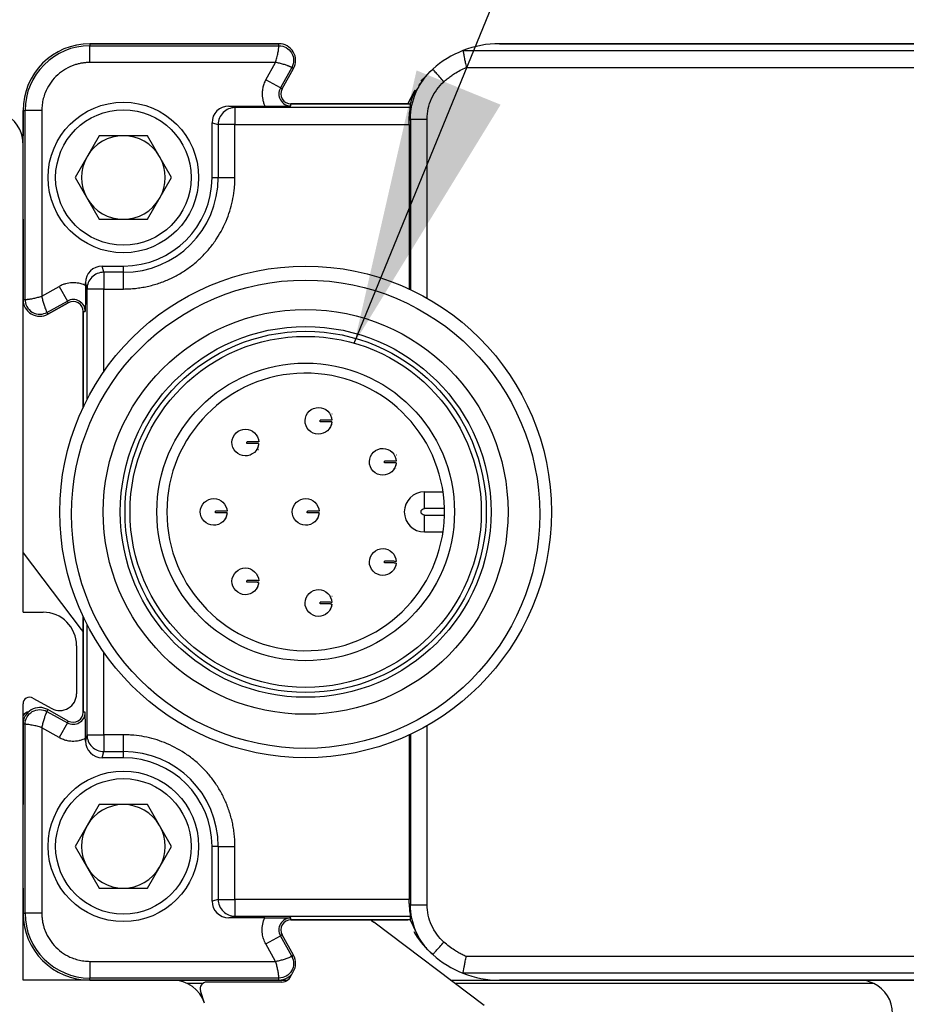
# Model space of a CAD drawing. Header units: millimetres. Extents: x 16 to 683, y 16 to 524.
# Tile 5 of 20: x 63 to 89, y 169 to 198. Entities that reach past the tile are written whole.
import ezdxf

# ---------------------------------------------------------------- set-up
doc = ezdxf.new("R2010")
doc.units = ezdxf.units.MM
doc.header["$LTSCALE"] = 2.5
doc.layers.add('DIMENSIONS', color=140, linetype='Continuous', lineweight=25)
doc.dimstyles.new('SLDDIMSTYLE2', dxfattribs={"dimtxt": 0.18, "dimasz": 8.255, "dimexe": 0, "dimexo": 0.0625, "dimgap": 0, "dimtad": 0, "dimtih": 1, "dimtoh": 1, "dimdec": 0, "dimrnd": 1e-09, "dimzin": 0, "dimdsep": 46, "dimtxsty": 'Standard', "dimsah": 1, "dimcen": 0.09, "dimadec": 0, "dimazin": 0, "dimtfac": 8.255, "dimtdec": 0, "dimtofl": 0, "dimtmove": 0, "dimatfit": 3, "dimfxl": 0, "dimfrac": 2, "dimtolj": 1, "dimtzin": 0, "dimarcsym": 0})

msp = doc.modelspace()

# ---------------------------------------------------------------- linework, layer by layer
for p, q in [((64.733, 197.276), (64.733, 197.215)), ((64.733, 197.276), (70.383, 197.276)), ((70.383, 197.276), (64.733, 197.276)), ((70.383, 197.215), (70.383, 197.276)), ((76.983, 197.276), (93.196, 197.276)), ((93.185, 197.276), (76.983, 197.276)), ((64.733, 196.715), (64.733, 197.215)), ((64.733, 197.215), (70.383, 197.215)), ((75.886, 197.069), (90.098, 197.069)), ((70.279, 196.715), (64.733, 196.715)), ((69.99, 196.195), (70.279, 196.715)), ((70.767, 196.563), (70.427, 195.952)), ((70.481, 195.922), (70.82, 196.534)), ((70.481, 195.922), (70.82, 196.534)), ((70.82, 196.534), (70.767, 196.563)), ((75.985, 196.569), (90.098, 196.569)), ((70.427, 195.952), (69.99, 196.195)), ((74.705, 196.207), (74.556, 196.028)), ((70.427, 195.952), (70.481, 195.922)), ((62.733, 189.626), (62.733, 195.276)), ((62.733, 195.276), (62.794, 195.276)), ((62.733, 195.276), (62.733, 194.526)), ((62.794, 189.626), (62.794, 195.276)), ((63.294, 195.276), (62.794, 195.276)), ((63.294, 195.276), (63.294, 189.73)), ((69.068, 195.365), (68.883, 195.411)), ((68.883, 195.411), (69.963, 195.411)), ((69.068, 195.365), (69.068, 194.865)), ((74.314, 195.365), (69.068, 195.365)), ((70.743, 195.476), (74.307, 195.476)), ((70.743, 195.415), (70.743, 195.476)), ((74.233, 195.476), (70.743, 195.476)), ((68.383, 194.911), (68.569, 194.865)), ((68.383, 193.276), (68.383, 194.911)), ((74.279, 194.987), (74.316, 195.022)), ((74.316, 195.022), (74.316, 189.925)), ((74.816, 189.666), (74.816, 195.022)), ((68.569, 194.865), (68.569, 193.276)), ((69.068, 194.865), (68.569, 194.865)), ((69.068, 193.276), (69.068, 194.865)), ((69.068, 194.865), (74.279, 194.865)), ((74.279, 194.865), (74.279, 189.942)), ((65.011, 194.526), (64.29, 193.276)), ((66.455, 194.526), (65.011, 194.526)), ((67.176, 193.276), (66.455, 194.526)), ((64.29, 193.276), (65.011, 192.026)), ((66.455, 192.026), (67.176, 193.276)), ((68.383, 193.276), (68.569, 193.276)), ((68.569, 193.276), (69.068, 193.276)), ((62.733, 192.026), (62.733, 189.626)), ((65.011, 192.026), (66.455, 192.026)), ((65.145, 190.441), (65.098, 190.626)), ((65.098, 190.626), (65.733, 190.626)), ((65.733, 190.441), (65.733, 190.626)), ((65.733, 190.441), (65.145, 190.441)), ((65.145, 190.441), (65.145, 189.941)), ((65.733, 189.941), (65.733, 190.441)), ((63.294, 189.73), (63.815, 190.019)), ((63.815, 190.019), (64.058, 189.582)), ((64.599, 190.126), (64.645, 189.941)), ((64.599, 190.046), (64.599, 190.126)), ((65.145, 189.941), (64.645, 189.941)), ((64.645, 189.941), (64.645, 186.634)), ((65.145, 189.941), (65.733, 189.941)), ((65.145, 187.467), (65.145, 189.941)), ((62.733, 189.626), (62.794, 189.626)), ((62.733, 180.276), (62.733, 189.626)), ((63.446, 189.242), (64.058, 189.582)), ((64.087, 189.529), (63.476, 189.189)), ((63.476, 189.189), (64.087, 189.529)), ((64.087, 189.529), (64.058, 189.582)), ((63.446, 189.242), (63.476, 189.189)), ((64.533, 186.407), (64.533, 189.266)), ((64.533, 189.266), (64.594, 189.266)), ((64.533, 189.266), (64.533, 186.407)), ((71.971, 186.194), (71.97, 186.194)), ((69.777, 185.146), (69.783, 185.146)), ((73.895, 184.968), (73.894, 184.968)), ((73.888, 184.568), (73.894, 184.568)), ((74.733, 183.376), (74.733, 183.876)), ((74.733, 183.876), (75.289, 183.876)), ((75.332, 183.376), (74.733, 183.376)), ((74.733, 183.176), (75.332, 183.176)), ((74.733, 182.676), (74.733, 183.176)), ((74.733, 182.676), (75.289, 182.676)), ((62.733, 182.057), (64.47, 179.764)), ((69.784, 181.395), (69.783, 181.395)), ((73.888, 181.573), (73.894, 181.573)), ((71.971, 180.747), (71.97, 180.747)), ((62.733, 180.276), (63.333, 180.276)), ((71.964, 180.347), (71.97, 180.347)), ((64.533, 177.286), (64.533, 180.146)), ((64.533, 180.146), (64.533, 177.286)), ((64.645, 179.919), (64.645, 176.612)), ((64.333, 179.276), (64.333, 177.837)), ((65.145, 176.612), (65.145, 179.086)), ((62.733, 176.927), (62.733, 177.536)), ((63.03, 177.711), (63.59, 177.4)), ((63.476, 177.364), (63.446, 177.31)), ((63.446, 177.31), (64.058, 176.971)), ((64.087, 177.024), (63.476, 177.364)), ((64.087, 177.024), (63.476, 177.364)), ((64.594, 177.286), (64.533, 177.286)), ((64.058, 176.971), (63.815, 176.533)), ((64.058, 176.971), (64.087, 177.024)), ((62.794, 176.927), (62.733, 176.927)), ((62.733, 171.276), (62.733, 176.927)), ((62.733, 176.927), (62.733, 174.526)), ((62.794, 171.276), (62.794, 176.927)), ((63.294, 176.823), (63.294, 171.276)), ((63.815, 176.533), (63.294, 176.823)), ((74.816, 171.531), (74.816, 176.887)), ((64.645, 176.612), (64.599, 176.426)), ((64.599, 176.426), (64.599, 176.506)), ((64.645, 176.612), (65.145, 176.612)), ((65.733, 176.612), (65.145, 176.612)), ((65.145, 176.612), (65.145, 176.112)), ((65.733, 176.112), (65.733, 176.612)), ((74.279, 176.61), (74.279, 171.688)), ((74.316, 176.628), (74.316, 171.531)), ((65.098, 175.926), (65.145, 176.112)), ((65.145, 176.112), (65.733, 176.112)), ((65.733, 175.926), (65.733, 176.112)), ((65.733, 175.926), (65.098, 175.926)), ((65.011, 174.526), (64.29, 173.276)), ((66.455, 174.526), (65.011, 174.526)), ((67.176, 173.276), (66.455, 174.526)), ((64.29, 173.276), (65.011, 172.026)), ((66.455, 172.026), (67.176, 173.276)), ((68.383, 171.642), (68.383, 173.276)), ((68.569, 173.276), (68.383, 173.276)), ((68.569, 173.276), (68.569, 171.688)), ((68.569, 173.276), (69.068, 173.276)), ((69.068, 171.688), (69.068, 173.276)), ((62.733, 172.026), (62.733, 171.276)), ((65.011, 172.026), (66.455, 172.026)), ((68.569, 171.688), (68.383, 171.642)), ((68.569, 171.688), (69.068, 171.688)), ((74.279, 171.688), (69.068, 171.688)), ((69.068, 171.688), (69.068, 171.188)), ((74.316, 171.531), (74.279, 171.565)), ((62.733, 171.276), (62.794, 171.276)), ((62.733, 169.276), (62.733, 171.276)), ((63.294, 171.276), (62.794, 171.276)), ((68.883, 171.142), (69.068, 171.188)), ((69.963, 171.142), (68.883, 171.142)), ((69.068, 171.188), (74.314, 171.188)), ((70.743, 171.076), (70.743, 171.137)), ((74.307, 171.076), (70.743, 171.076)), ((70.743, 171.076), (74.233, 171.076)), ((74.307, 171.076), (74.565, 170.529)), ((76.517, 168.517), (73.221, 171.014)), ((69.99, 170.358), (70.427, 170.601)), ((70.481, 170.631), (70.427, 170.601)), ((70.767, 169.989), (70.427, 170.601)), ((70.82, 170.019), (70.481, 170.631)), ((70.82, 170.019), (70.481, 170.631)), ((74.556, 170.525), (74.705, 170.346)), ((70.279, 169.837), (69.99, 170.358)), ((70.767, 169.989), (70.82, 170.019)), ((90.098, 169.984), (75.985, 169.984)), ((64.733, 169.837), (70.279, 169.837)), ((64.733, 169.837), (64.733, 169.337)), ((70.383, 169.337), (64.733, 169.337)), ((64.733, 169.276), (64.733, 169.337)), ((70.383, 169.276), (70.383, 169.337)), ((90.098, 169.484), (75.886, 169.484)), ((64.733, 169.276), (62.733, 169.276)), ((70.383, 169.276), (64.733, 169.276)), ((64.733, 169.276), (70.383, 169.276)), ((68.109, 169.176), (67.646, 169.176)), ((70.467, 169.217), (68.229, 169.217)), ((70.383, 169.276), (70.647, 169.276)), ((75.514, 169.276), (76.983, 169.276)), ((88.169, 169.176), (75.646, 169.176)), ((93.196, 169.276), (76.983, 169.276)), ((76.983, 169.276), (93.185, 169.276)), ((68.16, 168.59), (68.039, 168.954))]:
    msp.add_line(p, q)
at = {"flags": 128}
for points in [[(74.641, 196.151), (74.691, 196.212), (74.874, 196.41)], [(74.233, 195.476), (74.435, 195.861), (74.459, 195.898)], [(64.47, 179.764), (64.517, 179.697), (64.533, 179.671)], [(73.127, 171.076), (73.154, 171.06), (73.221, 171.014)]]:
    msp.add_lwpolyline(points, dxfattribs=at)
for centre, radius in [((65.733, 193.276), 2.25), ((65.733, 193.276), 2.025), ((71.183, 183.276), 7.35), ((71.181, 183.207), 7), ((71.183, 183.276), 6.051), ((71.183, 183.276), 5.543), ((71.183, 183.276), 5.4), ((71.183, 183.276), 5.25), ((71.183, 183.276), 4.45), ((65.733, 173.276), 2.25), ((65.733, 173.276), 2.025)]:
    msp.add_circle(centre, radius)
for centre, radius, start, end in [((64.733, 195.276), 2, 90, 180), ((64.733, 195.276), 2, 90, 180), ((70.383, 196.776), 0.5, 330.9454, 89.9997), ((70.383, 196.776), 0.5, 330.9454, 90), ((76.983, 194.276), 3.001, 90, 111.4428), ((64.733, 195.276), 1.939, 90, 180), ((76.983, 194.276), 3.001, 111.4429, 131.7934), ((70.743, 195.776), 0.361, 150.9454, 270), ((70.743, 195.776), 0.3, 150.9454, 270), ((70.743, 195.776), 0.3, 150.9454, 270), ((61.733, 194.276), 1, 25.8419, 90), ((69.069, 194.864), 0.5, 135.0188, 179.9833), ((69.069, 194.865), 0.5, 90.0224, 135.0218), ((61.733, 194.276), 1, 0, 25.8419), ((65.733, 193.276), 1.25, 90, 150), ((65.733, 193.276), 1.25, 30, 90), ((65.733, 193.276), 1.25, 150, 210), ((65.733, 193.276), 1.25, 330, 30), ((65.733, 193.276), 2.836, 270, 0), ((65.733, 193.276), 2.65, 270, 0), ((65.733, 193.276), 1.25, 210, 270), ((65.733, 193.276), 1.25, 270, 330), ((65.145, 189.941), 0.5, 134.9782, 179.9776), ((65.145, 189.94), 0.5, 90.0167, 134.9812), ((63.233, 189.626), 0.5, 180, 299.0546), ((63.233, 189.626), 0.5, 180, 299.0546), ((64.233, 189.266), 0.361, 0, 119.0546), ((64.233, 189.266), 0.3, 0, 119.0546), ((64.233, 189.266), 0.3, 0, 119.0546), ((71.183, 183.276), 4.15, 1.3808, 358.6192), ((74.733, 183.276), 0.6, 90, 270), ((71.183, 183.276), 4.15, 358.6192, 1.3808), ((63.333, 179.276), 1, 0, 90), ((63.833, 177.837), 0.5, 240.9454, 0), ((62.933, 177.536), 0.2, 60.9454, 180), ((63.233, 176.927), 0.5, 60.9454, 180), ((63.233, 176.927), 0.5, 60.9454, 180), ((62.973, 177.011), 0.3, 103.5085, 143.2046), ((64.233, 177.286), 0.361, 240.9454, 0), ((64.233, 177.286), 0.3, 240.9454, 0), ((64.233, 177.286), 0.3, 240.9454, 0), ((65.145, 176.612), 0.5, 180.0224, 225.0218), ((65.145, 176.612), 0.5, 225.0188, 269.9833), ((65.733, 173.276), 2.836, 0, 90), ((65.733, 173.276), 2.65, 0, 90), ((65.733, 173.276), 1.25, 90, 150), ((65.733, 173.276), 1.25, 30, 90), ((65.733, 173.276), 1.25, 150, 210), ((65.733, 173.276), 1.25, 330, 30), ((65.733, 173.276), 1.25, 210, 270), ((65.733, 173.276), 1.25, 270, 330), ((69.069, 171.688), 0.5, 180.0167, 224.9812), ((64.733, 171.276), 2, 180, 270), ((64.733, 171.276), 2, 180, 270), ((64.733, 171.276), 1.939, 180, 270), ((69.069, 171.688), 0.5, 224.9782, 269.9776), ((70.743, 170.776), 0.361, 90, 209.0546), ((70.743, 170.776), 0.3, 90, 209.0546), ((70.743, 170.776), 0.3, 90, 209.0546), ((76.983, 172.277), 3.001, 211.1297, 226.1055), ((70.383, 169.776), 0.5, 270, 29.0546), ((70.383, 169.776), 0.5, 270, 29.0546), ((76.983, 172.277), 3.001, 228.2066, 248.5571), ((70.467, 169.517), 0.3, 270, 346.4915), ((76.983, 172.277), 3.001, 248.5572, 270), ((67.21, 168.276), 1, 18.2629, 90), ((68.229, 169.017), 0.2, 90, 198.2629), ((87.733, 168.276), 1, 64.1581, 90), ((87.733, 168.276), 1, 0, 64.1581)]:
    msp.add_arc(centre, radius, start, end)
for centre, major_axis, ratio, start_param, end_param in [((68.883, 194.911), (0.485, -0.121), 0.999353, 1.815838, 3.386329), ((74.278, 194.865), (0, 0.5), 0.003491, 4.712389, 4.960038), ((65.099, 190.126), (0.121, -0.485), 0.999353, 2.896856, 4.467348), ((65.099, 176.427), (0.121, 0.485), 0.999353, 1.815838, 3.386329), ((68.883, 171.642), (0.485, 0.121), 0.999353, 2.896856, 4.467348), ((74.278, 171.688), (0, 0.5), 0.003491, 4.46474, 4.712389)]:
    msp.add_ellipse(centre, major_axis=major_axis, ratio=ratio, start_param=start_param, end_param=end_param)
for points, knots in [([(70.279, 196.715), (70.288, 196.738), (70.304, 196.785), (70.325, 196.858), (70.342, 196.931), (70.356, 197.002), (70.368, 197.07), (70.376, 197.131), (70.381, 197.175), (70.383, 197.207), (70.383, 197.212), (70.383, 197.215)], [0, 0, 0, 0, 0.092668, 0.189118, 0.289626, 0.394437, 0.503768, 0.626529, 0.750927, 0.853155, 1, 1, 1, 1]), ([(70.383, 197.215), (70.459, 197.215), (70.535, 197.195), (70.667, 197.12), (70.723, 197.064), (70.8, 196.933), (70.821, 196.858), (70.823, 196.706), (70.804, 196.63), (70.767, 196.563)], [0, 0, 0, 0, 0.25, 0.25, 0.5, 0.5, 0.75, 0.75, 1, 1, 1, 1]), ([(75.886, 197.069), (75.886, 197.068), (75.886, 197.067), (75.889, 197.054), (75.894, 197.028), (75.902, 196.984), (75.915, 196.919), (75.932, 196.83), (75.956, 196.711), (75.975, 196.618), (75.985, 196.569)], [0, 0, 0, 0, 0.071649, 0.156156, 0.253593, 0.379169, 0.5023, 0.642151, 0.808046, 1, 1, 1, 1]), ([(64.733, 196.715), (64.697, 196.714), (64.624, 196.713), (64.517, 196.7), (64.41, 196.68), (64.306, 196.652), (64.145, 196.595), (63.937, 196.488), (63.709, 196.301), (63.522, 196.072), (63.403, 195.843), (63.336, 195.635), (63.301, 195.457), (63.296, 195.337), (63.294, 195.276)], [0, 0, 0, 0, 0.048274, 0.096154, 0.143915, 0.191834, 0.240185, 0.369997, 0.500048, 0.62986, 0.759911, 0.840101, 0.919702, 1, 1, 1, 1]), ([(70.767, 196.563), (70.766, 196.564), (70.764, 196.565), (70.751, 196.571), (70.733, 196.579), (70.711, 196.589), (70.685, 196.6), (70.658, 196.611), (70.608, 196.63), (70.525, 196.658), (70.404, 196.693), (70.32, 196.708), (70.279, 196.715)], [0, 0, 0, 0, 0.086836, 0.168372, 0.244617, 0.315583, 0.381285, 0.441744, 0.496984, 0.677539, 0.844852, 1, 1, 1, 1]), ([(74.316, 195.022), (74.316, 195.294), (74.374, 195.579), (74.607, 196.098), (74.78, 196.331), (74.983, 196.513)], [0, 0, 0, 0, 0.5, 0.5, 1, 1, 1, 1]), ([(75.316, 196.14), (75.277, 196.184), (75.235, 196.231), (75.153, 196.323), (75.113, 196.367), (75.048, 196.44), (75.023, 196.468), (74.99, 196.505), (74.983, 196.513), (74.983, 196.513)], [0, 0, 0, 0, 0.25, 0.25, 0.5, 0.5, 0.75, 0.75, 1, 1, 1, 1]), ([(75.316, 196.14), (75.35, 196.169), (75.417, 196.227), (75.523, 196.307), (75.651, 196.395), (75.804, 196.485), (75.925, 196.541), (75.985, 196.569)], [0, 0, 0, 0, 0.166671, 0.333344, 0.500023, 0.750019, 1, 1, 1, 1]), ([(69.99, 196.195), (69.98, 196.174), (69.958, 196.134), (69.933, 196.071), (69.913, 196.01), (69.892, 195.923), (69.876, 195.787), (69.888, 195.636), (69.921, 195.516), (69.944, 195.452), (69.958, 195.421), (69.963, 195.411)], [0, 0, 0, 0, 0.083629, 0.167268, 0.250927, 0.318973, 0.500224, 0.750615, 0.874587, 0.95769, 1, 1, 1, 1]), ([(74.816, 195.022), (74.816, 195.232), (74.861, 195.442), (75.033, 195.826), (75.16, 196), (75.316, 196.14)], [0, 0, 0, 0, 0.5, 0.5, 1, 1, 1, 1]), ([(74.58, 196.013), (74.505, 195.91), (74.386, 195.744), (74.328, 195.549), (74.307, 195.476)], [0, 0, 0, 0, 0.624729, 1, 1, 1, 1]), ([(69.963, 195.411), (70.125, 195.411), (70.277, 195.411), (70.535, 195.413), (70.64, 195.414), (70.743, 195.415)], [0, 0, 0, 0, 0.5, 0.5, 1, 1, 1, 1]), ([(74.279, 194.987), (74.279, 195.095), (74.288, 195.19), (74.306, 195.326), (74.314, 195.364), (74.314, 195.365)], [0, 0, 0, 0, 0.5, 0.5, 1, 1, 1, 1]), ([(74.307, 195.476), (74.307, 195.458), (74.308, 195.421), (74.312, 195.383), (74.314, 195.365)], [0, 0, 0, 0, 0.492594, 1, 1, 1, 1]), ([(74.316, 195.022), (74.316, 195.022), (74.327, 195.022), (74.376, 195.022), (74.415, 195.022), (74.512, 195.022), (74.571, 195.022), (74.694, 195.022), (74.757, 195.022), (74.816, 195.022)], [0, 0, 0, 0, 0.25, 0.25, 0.5, 0.5, 0.75, 0.75, 1, 1, 1, 1]), ([(65.733, 189.941), (65.793, 189.942), (65.913, 189.944), (66.092, 189.959), (66.27, 189.983), (66.446, 190.016), (66.621, 190.06), (66.793, 190.112), (67.012, 190.192), (67.273, 190.311), (67.568, 190.483), (67.843, 190.684), (68.096, 190.914), (68.325, 191.167), (68.594, 191.533), (68.847, 192.025), (69, 192.546), (69.053, 192.922), (69.067, 193.131), (69.068, 193.236), (69.068, 193.276)], [0, 0, 0, 0, 0.034297, 0.068595, 0.102892, 0.137189, 0.171487, 0.205784, 0.240081, 0.305071, 0.370065, 0.435124, 0.500166, 0.565492, 0.630155, 0.760076, 0.879937, 0.939684, 0.97707, 1, 1, 1, 1]), ([(64.599, 190.046), (64.578, 190.055), (64.536, 190.074), (64.472, 190.095), (64.41, 190.111), (64.32, 190.126), (64.185, 190.132), (64.034, 190.109), (63.917, 190.069), (63.855, 190.041), (63.825, 190.025), (63.815, 190.019)], [0, 0, 0, 0, 0.083629, 0.167268, 0.250927, 0.318973, 0.500224, 0.750615, 0.874587, 0.95769, 1, 1, 1, 1]), ([(64.599, 190.046), (64.599, 189.885), (64.598, 189.732), (64.596, 189.474), (64.595, 189.369), (64.594, 189.266)], [0, 0, 0, 0, 0.5, 0.5, 1, 1, 1, 1]), ([(62.794, 189.626), (62.795, 189.626), (62.797, 189.626), (62.811, 189.627), (62.831, 189.629), (62.856, 189.631), (62.883, 189.634), (62.913, 189.638), (62.966, 189.646), (63.052, 189.661), (63.175, 189.689), (63.255, 189.717), (63.294, 189.73)], [0, 0, 0, 0, 0.0868359, 0.1683716, 0.2446165, 0.3155825, 0.3812849, 0.4417434, 0.4969837, 0.6775394, 0.8448523, 1, 1, 1, 1]), ([(62.794, 189.626), (62.794, 189.563), (62.808, 189.491), (62.88, 189.354), (62.938, 189.29), (63.082, 189.206), (63.167, 189.185), (63.321, 189.189), (63.391, 189.212), (63.446, 189.242)], [0, 0, 0, 0, 0.25, 0.25, 0.5, 0.5, 0.75, 0.75, 1, 1, 1, 1]), ([(63.294, 189.73), (63.298, 189.71), (63.305, 189.668), (63.324, 189.584), (63.353, 189.482), (63.386, 189.387), (63.412, 189.32), (63.428, 189.279), (63.443, 189.249), (63.445, 189.245), (63.446, 189.242)], [0, 0, 0, 0, 0.075855, 0.160766, 0.331565, 0.503391, 0.626168, 0.750737, 0.853084, 1, 1, 1, 1]), ([(71.166, 186.006), (71.168, 186.11), (71.212, 186.214), (71.363, 186.36), (71.467, 186.401), (71.572, 186.4)], [0, 0, 0, 0, 0.5, 0.5, 1, 1, 1, 1]), ([(71.572, 186.4), (71.673, 186.398), (71.772, 186.357), (71.917, 186.217), (71.961, 186.119), (71.966, 186.019)], [0, 0, 0, 0, 0.5, 0.5, 1, 1, 1, 1]), ([(71.56, 185.6), (71.455, 185.601), (71.352, 185.646), (71.206, 185.796), (71.165, 185.901), (71.166, 186.006)], [0, 0, 0, 0, 0.5, 0.5, 1, 1, 1, 1]), ([(71.965, 185.969), (71.957, 185.868), (71.91, 185.772), (71.761, 185.636), (71.661, 185.598), (71.56, 185.6)], [0, 0, 0, 0, 0.5, 0.5, 1, 1, 1, 1]), ([(71.966, 186.019), (71.965, 186.019), (71.963, 186.019), (71.951, 186.019), (71.923, 186.019), (71.874, 186.02), (71.799, 186.021), (71.742, 186.022), (71.681, 186.023), (71.638, 186.024), (71.616, 186.024)], [0, 0, 0, 0, 0.120129, 0.2376, 0.353255, 0.624004, 0.73408, 0.835323, 0.920439, 1, 1, 1, 1]), ([(71.616, 185.974), (71.616, 185.982), (71.616, 185.999), (71.616, 186.016), (71.616, 186.024)], [0, 0, 0, 0, 0.4999, 1, 1, 1, 1]), ([(71.965, 185.969), (71.964, 185.969), (71.962, 185.969), (71.949, 185.969), (71.929, 185.969), (71.904, 185.97), (71.877, 185.97), (71.841, 185.971), (71.796, 185.971), (71.734, 185.972), (71.675, 185.972), (71.631, 185.973), (71.616, 185.974)], [0, 0, 0, 0, 0.128865, 0.251264, 0.363798, 0.46414, 0.55099, 0.624213, 0.748808, 0.835186, 0.942651, 1, 1, 1, 1]), ([(71.965, 185.969), (71.964, 185.957), (71.961, 185.933), (71.954, 185.9), (71.945, 185.87), (71.932, 185.835), (71.915, 185.803), (71.908, 185.793), (71.911, 185.796), (71.915, 185.803), (71.916, 185.807)], [0, 0, 0, 0, 0.100037, 0.198667, 0.299058, 0.404218, 0.610889, 0.805041, 0.902842, 1, 1, 1, 1]), ([(68.979, 185.358), (68.981, 185.463), (69.026, 185.566), (69.176, 185.712), (69.281, 185.753), (69.385, 185.752)], [0, 0, 0, 0, 0.5, 0.5, 1, 1, 1, 1]), ([(69.385, 185.752), (69.486, 185.75), (69.585, 185.709), (69.73, 185.569), (69.774, 185.471), (69.779, 185.371)], [0, 0, 0, 0, 0.5, 0.5, 1, 1, 1, 1]), ([(69.373, 184.952), (69.269, 184.953), (69.165, 184.998), (69.019, 185.148), (68.978, 185.253), (68.979, 185.358)], [0, 0, 0, 0, 0.5, 0.5, 1, 1, 1, 1]), ([(69.778, 185.321), (69.77, 185.221), (69.723, 185.124), (69.574, 184.988), (69.474, 184.95), (69.373, 184.952)], [0, 0, 0, 0, 0.5, 0.5, 1, 1, 1, 1]), ([(69.429, 185.326), (69.429, 185.334), (69.429, 185.351), (69.429, 185.368), (69.43, 185.376)], [0, 0, 0, 0, 0.4999, 1, 1, 1, 1]), ([(69.778, 185.321), (69.777, 185.321), (69.775, 185.321), (69.762, 185.321), (69.742, 185.321), (69.717, 185.322), (69.69, 185.322), (69.654, 185.323), (69.609, 185.323), (69.547, 185.325), (69.488, 185.324), (69.444, 185.326), (69.429, 185.326)], [0, 0, 0, 0, 0.128865, 0.251264, 0.363798, 0.46414, 0.55099, 0.624213, 0.748808, 0.835186, 0.942651, 1, 1, 1, 1]), ([(69.779, 185.371), (69.778, 185.371), (69.777, 185.371), (69.764, 185.371), (69.736, 185.371), (69.687, 185.372), (69.612, 185.373), (69.555, 185.374), (69.494, 185.375), (69.451, 185.376), (69.43, 185.376)], [0, 0, 0, 0, 0.120129, 0.2376, 0.353255, 0.624004, 0.73408, 0.835323, 0.920439, 1, 1, 1, 1]), ([(69.778, 185.321), (69.777, 185.309), (69.774, 185.285), (69.767, 185.252), (69.758, 185.222), (69.745, 185.188), (69.728, 185.155), (69.721, 185.145), (69.724, 185.148), (69.728, 185.155), (69.73, 185.159)], [0, 0, 0, 0, 0.100037, 0.198667, 0.299058, 0.404218, 0.610889, 0.805041, 0.902842, 1, 1, 1, 1]), ([(73.09, 184.78), (73.091, 184.885), (73.136, 184.988), (73.286, 185.134), (73.391, 185.176), (73.496, 185.174)], [0, 0, 0, 0, 0.5, 0.5, 1, 1, 1, 1]), ([(73.496, 185.174), (73.596, 185.173), (73.696, 185.131), (73.84, 184.992), (73.884, 184.894), (73.889, 184.793)], [0, 0, 0, 0, 0.5, 0.5, 1, 1, 1, 1]), ([(73.484, 184.374), (73.379, 184.376), (73.276, 184.42), (73.13, 184.571), (73.088, 184.675), (73.09, 184.78)], [0, 0, 0, 0, 0.5, 0.5, 1, 1, 1, 1]), ([(73.889, 184.743), (73.881, 184.643), (73.834, 184.546), (73.685, 184.411), (73.584, 184.373), (73.484, 184.374)], [0, 0, 0, 0, 0.5, 0.5, 1, 1, 1, 1]), ([(73.539, 184.748), (73.539, 184.757), (73.539, 184.773), (73.54, 184.79), (73.54, 184.798)], [0, 0, 0, 0, 0.4999, 1, 1, 1, 1]), ([(73.889, 184.743), (73.888, 184.743), (73.886, 184.743), (73.873, 184.743), (73.853, 184.744), (73.828, 184.744), (73.8, 184.744), (73.764, 184.745), (73.719, 184.746), (73.657, 184.747), (73.598, 184.746), (73.555, 184.748), (73.539, 184.748)], [0, 0, 0, 0, 0.128865, 0.251264, 0.363798, 0.46414, 0.55099, 0.624213, 0.748808, 0.835186, 0.942651, 1, 1, 1, 1]), ([(73.889, 184.793), (73.889, 184.793), (73.887, 184.793), (73.875, 184.793), (73.846, 184.794), (73.797, 184.795), (73.723, 184.796), (73.666, 184.797), (73.605, 184.797), (73.561, 184.798), (73.54, 184.798)], [0, 0, 0, 0, 0.120129, 0.2376, 0.353255, 0.624004, 0.73408, 0.835323, 0.920439, 1, 1, 1, 1]), ([(73.889, 184.743), (73.887, 184.731), (73.885, 184.707), (73.878, 184.674), (73.869, 184.644), (73.855, 184.61), (73.838, 184.577), (73.832, 184.567), (73.834, 184.571), (73.838, 184.578), (73.84, 184.581)], [0, 0, 0, 0, 0.100037, 0.198667, 0.299058, 0.404218, 0.610889, 0.805041, 0.902842, 1, 1, 1, 1]), ([(68.033, 183.282), (68.035, 183.387), (68.08, 183.49), (68.23, 183.636), (68.335, 183.678), (68.439, 183.676)], [0, 0, 0, 0, 0.5, 0.5, 1, 1, 1, 1]), ([(68.439, 183.676), (68.54, 183.675), (68.639, 183.634), (68.784, 183.494), (68.828, 183.396), (68.833, 183.295)], [0, 0, 0, 0, 0.5, 0.5, 1, 1, 1, 1]), ([(70.783, 183.282), (70.785, 183.387), (70.83, 183.49), (70.98, 183.636), (71.085, 183.678), (71.189, 183.676)], [0, 0, 0, 0, 0.5, 0.5, 1, 1, 1, 1]), ([(71.189, 183.676), (71.29, 183.675), (71.389, 183.634), (71.534, 183.494), (71.578, 183.396), (71.583, 183.295)], [0, 0, 0, 0, 0.5, 0.5, 1, 1, 1, 1]), ([(68.427, 182.876), (68.323, 182.878), (68.219, 182.923), (68.073, 183.073), (68.032, 183.178), (68.033, 183.282)], [0, 0, 0, 0, 0.5, 0.5, 1, 1, 1, 1]), ([(68.832, 183.245), (68.824, 183.145), (68.777, 183.048), (68.629, 182.913), (68.528, 182.875), (68.427, 182.876)], [0, 0, 0, 0, 0.5, 0.5, 1, 1, 1, 1]), ([(68.483, 183.251), (68.483, 183.259), (68.483, 183.276), (68.483, 183.292), (68.484, 183.301)], [0, 0, 0, 0, 0.4999, 1, 1, 1, 1]), ([(68.832, 183.245), (68.831, 183.245), (68.83, 183.245), (68.816, 183.246), (68.796, 183.246), (68.771, 183.246), (68.744, 183.247), (68.708, 183.247), (68.663, 183.248), (68.601, 183.249), (68.542, 183.249), (68.498, 183.25), (68.483, 183.251)], [0, 0, 0, 0, 0.128865, 0.251264, 0.363798, 0.46414, 0.55099, 0.624213, 0.748808, 0.835186, 0.942651, 1, 1, 1, 1]), ([(68.833, 183.295), (68.832, 183.295), (68.831, 183.295), (68.818, 183.296), (68.79, 183.296), (68.741, 183.297), (68.667, 183.298), (68.609, 183.299), (68.549, 183.3), (68.505, 183.3), (68.484, 183.301)], [0, 0, 0, 0, 0.120129, 0.2376, 0.353255, 0.624004, 0.73408, 0.835323, 0.920439, 1, 1, 1, 1]), ([(68.832, 183.245), (68.831, 183.233), (68.828, 183.21), (68.821, 183.177), (68.812, 183.147), (68.799, 183.112), (68.782, 183.08), (68.776, 183.069), (68.778, 183.073), (68.782, 183.08), (68.784, 183.083)], [0, 0, 0, 0, 0.100037, 0.198667, 0.299058, 0.404218, 0.610889, 0.805041, 0.902842, 1, 1, 1, 1]), ([(71.177, 182.876), (71.073, 182.878), (70.969, 182.923), (70.823, 183.073), (70.782, 183.178), (70.783, 183.282)], [0, 0, 0, 0, 0.5, 0.5, 1, 1, 1, 1]), ([(71.582, 183.245), (71.574, 183.145), (71.527, 183.048), (71.379, 182.913), (71.278, 182.875), (71.177, 182.876)], [0, 0, 0, 0, 0.5, 0.5, 1, 1, 1, 1]), ([(71.233, 183.251), (71.233, 183.259), (71.233, 183.276), (71.233, 183.292), (71.234, 183.301)], [0, 0, 0, 0, 0.4999, 1, 1, 1, 1]), ([(71.582, 183.245), (71.581, 183.245), (71.58, 183.245), (71.566, 183.246), (71.546, 183.246), (71.521, 183.246), (71.494, 183.247), (71.458, 183.247), (71.413, 183.248), (71.351, 183.249), (71.292, 183.249), (71.248, 183.25), (71.233, 183.251)], [0, 0, 0, 0, 0.128865, 0.251264, 0.363798, 0.46414, 0.55099, 0.624213, 0.748808, 0.835186, 0.942651, 1, 1, 1, 1]), ([(71.583, 183.295), (71.582, 183.295), (71.581, 183.295), (71.568, 183.296), (71.54, 183.296), (71.491, 183.297), (71.417, 183.298), (71.359, 183.299), (71.299, 183.3), (71.255, 183.3), (71.234, 183.301)], [0, 0, 0, 0, 0.120129, 0.2376, 0.353255, 0.624004, 0.73408, 0.835323, 0.920439, 1, 1, 1, 1]), ([(71.582, 183.245), (71.581, 183.233), (71.578, 183.21), (71.571, 183.177), (71.562, 183.147), (71.549, 183.112), (71.532, 183.08), (71.526, 183.069), (71.528, 183.073), (71.532, 183.08), (71.534, 183.083)], [0, 0, 0, 0, 0.100037, 0.198667, 0.299058, 0.404218, 0.610889, 0.805041, 0.902842, 1, 1, 1, 1]), ([(73.09, 181.785), (73.091, 181.889), (73.136, 181.993), (73.286, 182.139), (73.391, 182.18), (73.496, 182.179)], [0, 0, 0, 0, 0.5, 0.5, 1, 1, 1, 1]), ([(73.496, 182.179), (73.596, 182.177), (73.696, 182.136), (73.84, 181.996), (73.884, 181.898), (73.889, 181.798)], [0, 0, 0, 0, 0.5, 0.5, 1, 1, 1, 1]), ([(73.484, 181.379), (73.379, 181.38), (73.276, 181.425), (73.13, 181.575), (73.088, 181.68), (73.09, 181.785)], [0, 0, 0, 0, 0.5, 0.5, 1, 1, 1, 1]), ([(73.889, 181.748), (73.881, 181.647), (73.834, 181.551), (73.685, 181.415), (73.584, 181.377), (73.484, 181.379)], [0, 0, 0, 0, 0.5, 0.5, 1, 1, 1, 1]), ([(73.539, 181.753), (73.539, 181.761), (73.539, 181.778), (73.54, 181.795), (73.54, 181.803)], [0, 0, 0, 0, 0.4999005, 1, 1, 1, 1]), ([(73.889, 181.748), (73.888, 181.748), (73.886, 181.748), (73.873, 181.748), (73.853, 181.748), (73.828, 181.749), (73.8, 181.749), (73.764, 181.75), (73.719, 181.75), (73.657, 181.751), (73.598, 181.751), (73.555, 181.752), (73.539, 181.753)], [0, 0, 0, 0, 0.128865, 0.251264, 0.363798, 0.46414, 0.55099, 0.624213, 0.748808, 0.835186, 0.942651, 1, 1, 1, 1]), ([(73.889, 181.798), (73.889, 181.798), (73.887, 181.798), (73.875, 181.798), (73.846, 181.798), (73.797, 181.799), (73.723, 181.8), (73.666, 181.801), (73.605, 181.802), (73.561, 181.803), (73.54, 181.803)], [0, 0, 0, 0, 0.120129, 0.2376, 0.353255, 0.624004, 0.73408, 0.835323, 0.920439, 1, 1, 1, 1]), ([(73.889, 181.748), (73.887, 181.736), (73.885, 181.712), (73.878, 181.679), (73.869, 181.649), (73.855, 181.614), (73.838, 181.582), (73.832, 181.572), (73.834, 181.575), (73.838, 181.582), (73.84, 181.586)], [0, 0, 0, 0, 0.100037, 0.198667, 0.299058, 0.404218, 0.610889, 0.805041, 0.902842, 1, 1, 1, 1]), ([(68.979, 181.207), (68.981, 181.312), (69.026, 181.415), (69.176, 181.561), (69.281, 181.602), (69.385, 181.601)], [0, 0, 0, 0, 0.5, 0.5, 1, 1, 1, 1]), ([(69.385, 181.601), (69.486, 181.599), (69.585, 181.558), (69.73, 181.418), (69.774, 181.32), (69.779, 181.22)], [0, 0, 0, 0, 0.5, 0.5, 1, 1, 1, 1]), ([(69.373, 180.801), (69.269, 180.802), (69.165, 180.847), (69.019, 180.997), (68.978, 181.102), (68.979, 181.207)], [0, 0, 0, 0, 0.5, 0.5, 1, 1, 1, 1]), ([(69.778, 181.17), (69.77, 181.07), (69.723, 180.973), (69.574, 180.838), (69.474, 180.799), (69.373, 180.801)], [0, 0, 0, 0, 0.5, 0.5, 1, 1, 1, 1]), ([(69.429, 181.175), (69.429, 181.184), (69.429, 181.2), (69.429, 181.217), (69.43, 181.225)], [0, 0, 0, 0, 0.4999, 1, 1, 1, 1]), ([(69.778, 181.17), (69.777, 181.17), (69.775, 181.17), (69.762, 181.17), (69.742, 181.17), (69.717, 181.171), (69.69, 181.171), (69.654, 181.172), (69.609, 181.172), (69.547, 181.174), (69.488, 181.173), (69.444, 181.175), (69.429, 181.175)], [0, 0, 0, 0, 0.1288652, 0.2512641, 0.3637983, 0.4641401, 0.5509895, 0.6242135, 0.7488077, 0.835186, 0.9426507, 1, 1, 1, 1]), ([(69.779, 181.22), (69.778, 181.22), (69.777, 181.22), (69.764, 181.22), (69.736, 181.221), (69.687, 181.221), (69.612, 181.222), (69.555, 181.223), (69.494, 181.224), (69.451, 181.225), (69.43, 181.225)], [0, 0, 0, 0, 0.1201292, 0.2376004, 0.3532546, 0.6240038, 0.7340801, 0.8353235, 0.9204386, 1, 1, 1, 1]), ([(69.778, 181.17), (69.777, 181.158), (69.774, 181.134), (69.767, 181.101), (69.758, 181.071), (69.745, 181.037), (69.728, 181.004), (69.721, 180.994), (69.724, 180.997), (69.728, 181.004), (69.73, 181.008)], [0, 0, 0, 0, 0.1000366, 0.1986669, 0.299058, 0.4042183, 0.6108889, 0.8050409, 0.9028415, 1, 1, 1, 1]), ([(71.166, 180.559), (71.168, 180.664), (71.212, 180.767), (71.363, 180.913), (71.467, 180.955), (71.572, 180.953)], [0, 0, 0, 0, 0.5, 0.5, 1, 1, 1, 1]), ([(71.572, 180.953), (71.673, 180.952), (71.772, 180.91), (71.917, 180.771), (71.961, 180.673), (71.966, 180.572)], [0, 0, 0, 0, 0.5, 0.5, 1, 1, 1, 1]), ([(71.56, 180.153), (71.455, 180.155), (71.352, 180.199), (71.206, 180.35), (71.165, 180.454), (71.166, 180.559)], [0, 0, 0, 0, 0.5, 0.5, 1, 1, 1, 1]), ([(71.965, 180.522), (71.957, 180.422), (71.91, 180.325), (71.761, 180.19), (71.661, 180.152), (71.56, 180.153)], [0, 0, 0, 0, 0.5, 0.5, 1, 1, 1, 1]), ([(71.966, 180.572), (71.965, 180.572), (71.963, 180.572), (71.951, 180.572), (71.923, 180.573), (71.874, 180.574), (71.799, 180.575), (71.742, 180.576), (71.681, 180.576), (71.638, 180.577), (71.616, 180.577)], [0, 0, 0, 0, 0.120129, 0.2376, 0.353255, 0.624004, 0.73408, 0.835323, 0.920439, 1, 1, 1, 1]), ([(71.616, 180.527), (71.616, 180.536), (71.616, 180.552), (71.616, 180.569), (71.616, 180.577)], [0, 0, 0, 0, 0.4999, 1, 1, 1, 1]), ([(71.965, 180.522), (71.964, 180.522), (71.962, 180.522), (71.949, 180.522), (71.929, 180.523), (71.904, 180.523), (71.877, 180.523), (71.841, 180.524), (71.796, 180.525), (71.734, 180.526), (71.675, 180.525), (71.631, 180.527), (71.616, 180.527)], [0, 0, 0, 0, 0.128865, 0.251264, 0.363798, 0.46414, 0.55099, 0.624213, 0.748808, 0.835186, 0.942651, 1, 1, 1, 1]), ([(71.965, 180.522), (71.964, 180.51), (71.961, 180.486), (71.954, 180.453), (71.945, 180.423), (71.932, 180.389), (71.915, 180.356), (71.908, 180.346), (71.911, 180.35), (71.915, 180.357), (71.916, 180.36)], [0, 0, 0, 0, 0.1000366, 0.1986669, 0.299058, 0.4042183, 0.6108889, 0.8050409, 0.9028415, 1, 1, 1, 1]), ([(62.794, 176.927), (62.794, 177.003), (62.814, 177.078), (62.89, 177.21), (62.945, 177.266), (63.076, 177.343), (63.152, 177.364), (63.304, 177.366), (63.38, 177.347), (63.446, 177.31)], [0, 0, 0, 0, 0.25, 0.25, 0.5, 0.5, 0.75, 0.75, 1, 1, 1, 1]), ([(63.446, 177.31), (63.446, 177.309), (63.445, 177.307), (63.439, 177.295), (63.431, 177.277), (63.421, 177.254), (63.41, 177.228), (63.399, 177.201), (63.38, 177.151), (63.352, 177.068), (63.317, 176.947), (63.301, 176.863), (63.294, 176.823)], [0, 0, 0, 0, 0.086836, 0.168372, 0.244618, 0.315584, 0.381286, 0.441744, 0.496984, 0.677539, 0.844852, 1, 1, 1, 1]), ([(64.599, 176.506), (64.599, 176.668), (64.598, 176.82), (64.596, 177.079), (64.595, 177.183), (64.594, 177.286)], [0, 0, 0, 0, 0.5, 0.5, 1, 1, 1, 1]), ([(63.294, 176.823), (63.271, 176.831), (63.224, 176.848), (63.152, 176.868), (63.079, 176.885), (63.008, 176.899), (62.939, 176.911), (62.879, 176.919), (62.834, 176.925), (62.802, 176.926), (62.797, 176.927), (62.794, 176.927)], [0, 0, 0, 0, 0.092669, 0.189118, 0.289626, 0.394437, 0.503768, 0.626548, 0.750926, 0.853333, 1, 1, 1, 1]), ([(63.815, 176.533), (63.835, 176.523), (63.875, 176.502), (63.938, 176.476), (63.999, 176.456), (64.087, 176.435), (64.222, 176.419), (64.374, 176.432), (64.494, 176.464), (64.557, 176.488), (64.588, 176.502), (64.599, 176.506)], [0, 0, 0, 0, 0.0836289, 0.1672676, 0.2509268, 0.3189732, 0.5002244, 0.7506151, 0.874587, 0.9576903, 1, 1, 1, 1]), ([(69.068, 173.276), (69.068, 173.336), (69.066, 173.456), (69.051, 173.635), (69.027, 173.813), (68.993, 173.99), (68.95, 174.164), (68.897, 174.336), (68.817, 174.555), (68.698, 174.816), (68.526, 175.111), (68.325, 175.387), (68.095, 175.639), (67.842, 175.868), (67.476, 176.137), (66.985, 176.39), (66.463, 176.544), (66.088, 176.596), (65.878, 176.61), (65.773, 176.611), (65.733, 176.612)], [0, 0, 0, 0, 0.034297, 0.068595, 0.102892, 0.137189, 0.171487, 0.205784, 0.240081, 0.305071, 0.370065, 0.435124, 0.500166, 0.565492, 0.630155, 0.760076, 0.879937, 0.939684, 0.97707, 1, 1, 1, 1]), ([(74.279, 171.565), (74.279, 171.458), (74.288, 171.363), (74.306, 171.227), (74.314, 171.189), (74.314, 171.188)], [0, 0, 0, 0, 0.5, 0.5, 1, 1, 1, 1]), ([(74.983, 170.04), (74.78, 170.221), (74.607, 170.454), (74.374, 170.974), (74.316, 171.259), (74.316, 171.531)], [0, 0, 0, 0, 0.5, 0.5, 1, 1, 1, 1]), ([(74.316, 171.531), (74.317, 171.531), (74.371, 171.531), (74.556, 171.531), (74.686, 171.531), (74.816, 171.531)], [0, 0, 0, 0, 0.5, 0.5, 1, 1, 1, 1]), ([(75.316, 170.413), (75.16, 170.553), (75.033, 170.726), (74.861, 171.11), (74.816, 171.321), (74.816, 171.531)], [0, 0, 0, 0, 0.5, 0.5, 1, 1, 1, 1]), ([(63.294, 171.276), (63.295, 171.24), (63.296, 171.168), (63.309, 171.06), (63.329, 170.954), (63.358, 170.849), (63.414, 170.688), (63.521, 170.481), (63.709, 170.252), (63.937, 170.065), (64.166, 169.947), (64.374, 169.879), (64.552, 169.844), (64.673, 169.84), (64.733, 169.837)], [0, 0, 0, 0, 0.048274, 0.0961539, 0.1439149, 0.1918339, 0.2401853, 0.3699974, 0.5000481, 0.62986, 0.7599106, 0.8401006, 0.9197022, 1, 1, 1, 1]), ([(69.99, 170.358), (69.978, 170.382), (69.952, 170.43), (69.924, 170.506), (69.902, 170.584), (69.888, 170.665), (69.878, 170.786), (69.889, 170.952), (69.938, 171.078), (69.963, 171.142)], [0, 0, 0, 0, 0.100516, 0.199917, 0.299103, 0.398982, 0.500443, 0.749483, 1, 1, 1, 1]), ([(69.963, 171.142), (70.125, 171.142), (70.277, 171.141), (70.535, 171.14), (70.64, 171.139), (70.743, 171.137)], [0, 0, 0, 0, 0.5, 0.5, 1, 1, 1, 1]), ([(74.314, 171.188), (74.312, 171.169), (74.308, 171.132), (74.307, 171.095), (74.307, 171.076)], [0, 0, 0, 0, 0.507406, 1, 1, 1, 1]), ([(74.734, 170.29), (74.76, 170.262), (74.814, 170.203), (74.897, 170.119), (74.954, 170.067), (74.983, 170.04)], [0, 0, 0, 0, 0.311978, 0.645311, 1, 1, 1, 1]), ([(74.983, 170.04), (74.983, 170.04), (74.99, 170.048), (75.023, 170.084), (75.048, 170.113), (75.113, 170.185), (75.153, 170.23), (75.235, 170.321), (75.277, 170.369), (75.316, 170.413)], [0, 0, 0, 0, 0.25, 0.25, 0.5, 0.5, 0.75, 0.75, 1, 1, 1, 1]), ([(75.985, 169.984), (75.945, 170.002), (75.864, 170.039), (75.747, 170.102), (75.614, 170.182), (75.468, 170.283), (75.367, 170.369), (75.316, 170.413)], [0, 0, 0, 0, 0.166672, 0.333346, 0.500026, 0.75002, 1, 1, 1, 1]), ([(70.279, 169.837), (70.299, 169.841), (70.341, 169.848), (70.425, 169.868), (70.528, 169.896), (70.623, 169.929), (70.69, 169.955), (70.731, 169.972), (70.76, 169.986), (70.764, 169.988), (70.767, 169.989)], [0, 0, 0, 0, 0.075855, 0.160766, 0.331565, 0.503391, 0.626164, 0.750737, 0.853034, 1, 1, 1, 1]), ([(70.767, 169.989), (70.804, 169.923), (70.823, 169.847), (70.821, 169.695), (70.8, 169.619), (70.723, 169.488), (70.667, 169.433), (70.535, 169.358), (70.459, 169.337), (70.383, 169.337)], [0, 0, 0, 0, 0.25, 0.25, 0.5, 0.5, 0.75, 0.75, 1, 1, 1, 1]), ([(75.886, 169.484), (75.886, 169.485), (75.886, 169.487), (75.888, 169.497), (75.891, 169.509), (75.895, 169.53), (75.902, 169.567), (75.915, 169.635), (75.933, 169.728), (75.957, 169.848), (75.976, 169.938), (75.985, 169.984)], [0, 0, 0, 0, 0.080734, 0.14972, 0.20696, 0.252458, 0.373047, 0.502296, 0.654649, 0.820582, 1, 1, 1, 1]), ([(70.383, 169.337), (70.383, 169.339), (70.383, 169.341), (70.382, 169.355), (70.381, 169.375), (70.378, 169.399), (70.375, 169.427), (70.372, 169.456), (70.364, 169.509), (70.348, 169.595), (70.32, 169.718), (70.293, 169.799), (70.279, 169.837)], [0, 0, 0, 0, 0.087084, 0.168786, 0.245113, 0.316079, 0.381698, 0.44199, 0.496981, 0.677448, 0.844762, 1, 1, 1, 1])]:
    msp.add_open_spline(points, degree=3, knots=knots)
for points in [[(74.633, 183.276), (74.633, 183.332), (74.678, 183.376), (74.733, 183.376)], [(74.733, 183.176), (74.678, 183.176), (74.633, 183.221), (74.633, 183.276)]]:
    msp.add_open_spline(points, degree=3)

# ---------------------------------------------------------------- leaders
at = {"layer": 'DIMENSIONS'}
msp.add_leader([(72.638, 188.321), (87.611, 225.033), (103.485, 225.033)], dimstyle='SLDDIMSTYLE2', dxfattribs=at)

doc.saveas('drawing.dxf')
